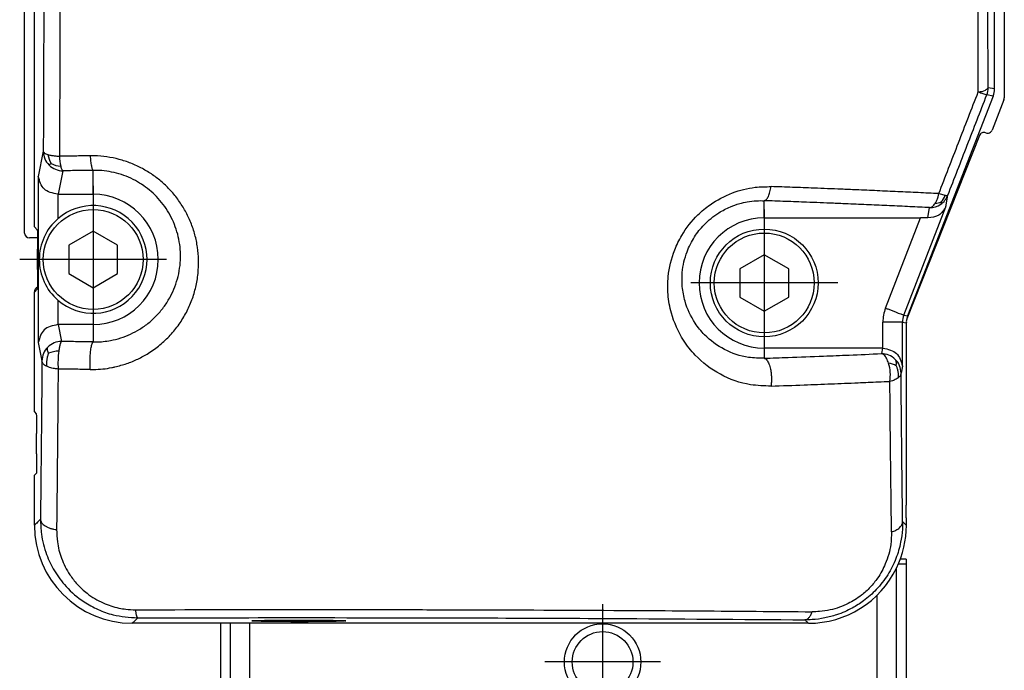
# Model space of a CAD drawing. Header units: millimetres. Extents: x -235 to 9216, y -109 to 485.
# Tile 42 of 44: x 9165 to 9216, y 189 to 222. Entities that reach past the tile are written whole.
import ezdxf

# ---------------------------------------------------------------- set-up
doc = ezdxf.new("R2010")
doc.units = ezdxf.units.MM
doc.linetypes.add('DOT_CENTER', pattern=[14, 12, -1, 0, -1])
doc.layers.add('1', color=7, linetype='Continuous')

# ---------------------------------------------------------------- blocks, each defined once
blk = doc.blocks.new('Li-80_PERFIL__31', base_point=(9165.627, 197.1))
at = {"color": 7, "linetype": 'Continuous'}
for p, q in [((9165.63, 210.996), (9165.63, 225.35)), ((9215.63, 222.85), (9215.63, 217.897)), ((9215.613, 217.806), (9215.009, 216.257)), ((9214.359, 215.975), (9210.652, 206.615)), ((9166.291, 210.746), (9165.88, 210.746)), ((9166.13, 207.986), (9166.13, 207.996)), ((9166.13, 204.6), (9166.13, 207.986)), ((9210.63, 206.407), (9210.63, 203.302)), ((9210.63, 203.302), (9210.63, 199.302)), ((9210.63, 199.302), (9210.63, 197.1))]:
    blk.add_line(p, q, dxfattribs=at)
for centre, start, end in [((9215.38, 217.897), 338.6933, 360), ((9214.592, 215.883), 68.2878, 158.3948), ((9214.776, 216.348), 248.3352, 338.6938), ((9165.88, 210.996), 180, 270), ((9166.38, 207.996), 112.5709, 180), ((9210.88, 206.512), 158.3952, 180)]:
    blk.add_arc(centre, 0.25, start, end, dxfattribs=at)
blk = doc.blocks.new('CABEZA_1__32', base_point=(9175.63, 169.15))
at = {"color": 7, "linetype": 'Continuous'}
for p, q in [((9210.63, 194.348), (9210.321, 194.348)), ((9210.63, 194.348), (9210.63, 194.1)), ((9210.63, 194.1), (9210.63, 187.35)), ((9210.13, 183.5), (9210.13, 193.899)), ((9209.13, 192.508), (9209.13, 183.5)), ((9175.63, 191.08), (9175.63, 187.35)), ((9176.13, 191.08), (9176.13, 183.5)), ((9177.13, 183.5), (9177.13, 191.08)), ((9175.63, 187.35), (9175.63, 187.102)), ((9175.63, 187.102), (9175.63, 178.7)), ((9210.63, 187.35), (9210.63, 187.102)), ((9210.63, 187.102), (9210.63, 178.7)), ((9176.13, 183.5), (9176.13, 183.252)), ((9210.13, 183.252), (9210.13, 183.5)), ((9175.88, 183), (9175.88, 183.252)), ((9175.88, 182.752), (9175.88, 183)), ((9176.88, 183.252), (9176.88, 169.4)), ((9209.38, 169.4), (9209.38, 183.252)), ((9210.38, 183.252), (9210.38, 183)), ((9210.38, 183), (9210.38, 182.752)), ((9175.88, 178.7), (9175.88, 182.752)), ((9210.38, 182.752), (9210.38, 178.7)), ((9175.88, 178.452), (9175.88, 178.7)), ((9175.88, 169.8), (9175.88, 178.452)), ((9210.38, 178.7), (9210.38, 178.452)), ((9210.38, 178.452), (9210.38, 169.8)), ((9175.88, 169.552), (9175.88, 169.8)), ((9175.88, 169.4), (9175.88, 169.552)), ((9210.38, 169.8), (9210.38, 169.552)), ((9210.38, 169.552), (9210.38, 169.4)), ((9182.28, 169.15), (9182.801, 169.152)), ((9182.801, 169.152), (9183.98, 169.15)), ((9183.98, 169.15), (9185.28, 169.15)), ((9185.28, 169.15), (9188.28, 169.15)), ((9188.28, 169.15), (9189.98, 169.15)), ((9196.28, 169.15), (9197.98, 169.15)), ((9197.98, 169.15), (9199.28, 169.15)), ((9199.28, 169.15), (9202.28, 169.15)), ((9202.28, 169.15), (9203.459, 169.152)), ((9203.459, 169.152), (9203.98, 169.15))]:
    blk.add_line(p, q, dxfattribs=at)
blk = doc.blocks.new('CABEZA__33', base_point=(9175.63, 168.652))
at = {"color": 7, "linetype": 'Continuous'}
for p, q in [((9210.63, 194.1), (9210.222, 194.1)), ((9210.63, 194.1), (9210.63, 187.35)), ((9210.13, 183.5), (9210.13, 193.899)), ((9209.13, 192.508), (9209.13, 183.5)), ((9175.63, 191.08), (9175.63, 187.35)), ((9176.13, 191.08), (9176.13, 183.5)), ((9177.13, 183.5), (9177.13, 191.08)), ((9175.63, 187.35), (9175.63, 187.102)), ((9175.63, 187.102), (9175.63, 178.7)), ((9210.63, 187.35), (9210.63, 187.102)), ((9210.63, 187.102), (9210.63, 178.7)), ((9176.13, 183.5), (9176.13, 183.252)), ((9177.13, 183.252), (9177.13, 183.5)), ((9209.13, 183.5), (9209.13, 183.252)), ((9210.13, 183.252), (9210.13, 183.5)), ((9175.88, 183), (9175.88, 183.252)), ((9175.88, 183.252), (9176.13, 183.252)), ((9175.88, 182.752), (9175.88, 183)), ((9176.13, 183.252), (9176.88, 183.252)), ((9176.88, 183.252), (9176.88, 169.4)), ((9176.88, 183.252), (9177.13, 183.252)), ((9177.13, 183.252), (9209.13, 183.252)), ((9209.13, 183.252), (9209.38, 183.252)), ((9209.38, 169.4), (9209.38, 183.252)), ((9209.38, 183.252), (9210.13, 183.252)), ((9210.13, 183.252), (9210.38, 183.252)), ((9210.38, 183.252), (9210.38, 183)), ((9210.38, 183), (9210.38, 182.752)), ((9175.88, 178.7), (9175.88, 182.752)), ((9210.38, 182.752), (9210.38, 178.7)), ((9175.63, 178.7), (9175.63, 178.452)), ((9175.88, 178.452), (9175.63, 178.452)), ((9175.88, 178.452), (9175.88, 178.7)), ((9175.88, 169.8), (9175.88, 178.452)), ((9210.38, 178.7), (9210.38, 178.452)), ((9210.38, 178.452), (9210.38, 169.8)), ((9210.63, 178.452), (9210.38, 178.452)), ((9210.63, 178.7), (9210.63, 178.452)), ((9175.88, 169.552), (9175.88, 169.8)), ((9175.88, 169.4), (9175.88, 169.552)), ((9175.88, 169.152), (9175.88, 169.4)), ((9176.88, 169.4), (9176.88, 169.152)), ((9209.38, 169.152), (9209.38, 169.4)), ((9210.38, 169.8), (9210.38, 169.552)), ((9210.38, 169.552), (9210.38, 169.4)), ((9210.38, 169.4), (9210.38, 169.152)), ((9176.38, 168.652), (9175.88, 169.152)), ((9176.38, 168.652), (9176.88, 169.152)), ((9176.88, 169.152), (9182.28, 169.15)), ((9182.28, 169.15), (9182.801, 169.152)), ((9182.801, 169.152), (9183.98, 169.15)), ((9183.98, 169.15), (9185.28, 169.15)), ((9185.28, 169.15), (9188.28, 169.15)), ((9188.28, 169.15), (9189.98, 169.15)), ((9189.98, 169.15), (9196.28, 169.15)), ((9196.28, 169.15), (9197.98, 169.15)), ((9197.98, 169.15), (9199.28, 169.15)), ((9199.28, 169.15), (9202.28, 169.15)), ((9202.28, 169.15), (9203.459, 169.152)), ((9203.459, 169.152), (9203.98, 169.15)), ((9203.98, 169.15), (9209.38, 169.152)), ((9209.38, 169.152), (9209.88, 168.652)), ((9209.88, 168.652), (9210.38, 169.152)), ((9209.88, 168.652), (9176.38, 168.652))]:
    blk.add_line(p, q, dxfattribs=at)
for radius in [1.95, 1.55]:
    blk.add_circle((9195.13, 189.102), radius, dxfattribs=at)
at = {"layer": '1', "color": 2, "linetype": 'DOT_CENTER'}
for p, q in [((9195.13, 192.052), (9195.13, 186.152)), ((9195.13, 190.807), (9195.13, 187.397)), ((9198.08, 189.102), (9192.18, 189.102)), ((9196.835, 189.102), (9193.425, 189.102))]:
    blk.add_line(p, q, dxfattribs=at)
blk = doc.blocks.new('TAPA_DERECHA__34', base_point=(9166.128, 191.08))
at = {"color": 7, "linetype": 'Continuous'}
for p, q in [((9166.13, 211.314), (9166.13, 225.85)), ((9215.13, 218.354), (9215.13, 222.97)), ((9215.062, 217.992), (9210.698, 206.77)), ((9166.13, 211.314), (9166.277, 211.168)), ((9166.294, 209.132), (9166.294, 210.168)), ((9166.277, 208.132), (9166.13, 207.986)), ((9166.13, 204.6), (9166.13, 207.986)), ((9210.63, 206.407), (9210.63, 203.302)), ((9166.13, 203.954), (9166.13, 204.6)), ((9166.13, 201.868), (9166.13, 203.954)), ((9210.63, 203.302), (9210.63, 199.302)), ((9166.13, 201.868), (9166.227, 201.771)), ((9166.244, 199.735), (9166.244, 200.772)), ((9210.63, 199.302), (9210.63, 197.1)), ((9166.236, 198.745), (9166.13, 198.639)), ((9166.13, 196.078), (9166.13, 198.639)), ((9210.63, 196.453), (9210.63, 197.1)), ((9210.63, 196.453), (9210.63, 196.078)), ((9175.63, 191.08), (9171.129, 191.08)), ((9176.13, 191.08), (9175.63, 191.08)), ((9205.631, 191.08), (9176.13, 191.08)), ((9179.63, 191.241), (9180.323, 191.242))]:
    blk.add_line(p, q, dxfattribs=at)
for centre, radius, start, end in [((9214.131, 218.354), 1, 338.7495, 0), ((9169.13, 209.65), 2.75, 130.9089, 180), ((9169.13, 209.65), 2.75, 180, 229.0911), ((9210.88, 206.512), 0.25, 158.3952, 180), ((9211.581, 206.241), 1.001, 158.0748, 158.7155), ((9211.63, 206.407), 1, 158.7495, 168.0451), ((9211.632, 206.46), 1.003, 177.0077, 182.9912), ((9171.129, 196.078), 4.998, 180, 270), ((9205.632, 196.078), 4.999, 334.1551, 359.9956), ((9205.632, 196.078), 4.999, 269.9956, 334.1551)]:
    blk.add_arc(centre, radius, start, end, dxfattribs=at)
for points, knots in [([(9166.277, 211.168), (9166.282, 211.008), (9166.293, 210.675), (9166.294, 210.342), (9166.294, 210.168)], [0, 0, 0, 0, 0.477493, 1.000039, 1.000039, 1.000039, 1.000039]), ([(9166.294, 209.132), (9166.294, 208.951), (9166.294, 208.65), (9166.287, 208.348), (9166.284, 208.227)], [0, 0, 0, 0, 0.542408, 0.905334, 0.905334, 0.905334, 0.905334]), ([(9166.284, 208.227), (9166.284, 208.209), (9166.282, 208.178), (9166.279, 208.146), (9166.277, 208.132)], [0, 0, 0, 0, 0.05291812, 0.09488684, 0.09488684, 0.09488684, 0.09488684]), ([(9170.232, 204.169), (9170.232, 204.169), (9170.236, 204.169), (9170.239, 204.17), (9170.243, 204.171)], [0, 0, 0, 0, 0.00137507, 0.01100052, 0.01100052, 0.01100052, 0.01100052]), ([(9166.227, 201.771), (9166.232, 201.612), (9166.242, 201.279), (9166.243, 200.946), (9166.244, 200.772)], [0, 0, 0, 0, 0.477493, 1.000039, 1.000039, 1.000039, 1.000039]), ([(9166.244, 199.735), (9166.244, 199.562), (9166.243, 199.232), (9166.238, 198.902), (9166.236, 198.745)], [0, 0, 0, 0, 0.5201531, 0.9903722, 0.9903722, 0.9903722, 0.9903722]), ([(9166.357, 196.305), (9166.345, 196.293), (9166.321, 196.27), (9166.272, 196.22), (9166.208, 196.156), (9166.156, 196.104), (9166.13, 196.078)], [0, 0, 0, 0, 0.0502738, 0.1009493, 0.2109298, 0.3209104, 0.3209104, 0.3209104, 0.3209104]), ([(9210.441, 196.268), (9210.457, 196.252), (9210.489, 196.22), (9210.536, 196.173), (9210.583, 196.126), (9210.615, 196.094), (9210.63, 196.078)], [0, 0, 0, 0, 0.0668099, 0.1336198, 0.2006994, 0.267779, 0.267779, 0.267779, 0.267779]), ([(9171.356, 191.306), (9171.341, 191.292), (9171.312, 191.262), (9171.259, 191.209), (9171.198, 191.148), (9171.152, 191.102), (9171.129, 191.08)], [0, 0, 0, 0, 0.0628034, 0.1260089, 0.2234595, 0.32091, 0.32091, 0.32091, 0.32091]), ([(9177.474, 191.22), (9177.503, 191.221), (9177.558, 191.223), (9177.72, 191.227), (9177.956, 191.232), (9178.244, 191.236), (9178.505, 191.239), (9178.792, 191.241), (9179.168, 191.243), (9179.463, 191.242), (9179.63, 191.241)], [0, 0, 0, 0, 0.085046, 0.164791, 0.485869, 0.793994, 1.027947, 1.271136, 1.653156, 2.156128, 2.156128, 2.156128, 2.156128]), ([(9180.323, 191.242), (9180.41, 191.241), (9180.555, 191.24), (9180.778, 191.239), (9181.017, 191.236), (9181.306, 191.232), (9181.58, 191.226), (9181.787, 191.221), (9181.886, 191.216), (9181.922, 191.214)], [0, 0, 0, 0, 0.260958, 0.434896, 0.668462, 0.978418, 1.301769, 1.49193, 1.599116, 1.599116, 1.599116, 1.599116]), ([(9205.457, 191.253), (9205.472, 191.239), (9205.501, 191.21), (9205.544, 191.166), (9205.588, 191.123), (9205.617, 191.094), (9205.631, 191.08)], [0, 0, 0, 0, 0.0614292, 0.1228584, 0.1842875, 0.2457166, 0.2457166, 0.2457166, 0.2457166])]:
    blk.add_open_spline(points, degree=3, knots=knots, dxfattribs=at)
blk = doc.blocks.new('TAPA_IZQUIERDA__35', base_point=(9166.128, 191.08))
at = {"color": 7, "linetype": 'Continuous'}
for p, q in [((9166.13, 211.314), (9166.13, 225.85)), ((9215.13, 218.354), (9215.13, 222.97)), ((9215.13, 218.354), (9214.805, 218.415)), ((9215.062, 217.992), (9210.698, 206.77)), ((9215.062, 217.992), (9214.738, 218.053)), ((9166.585, 215.171), (9166.33, 213.891)), ((9167.585, 214.175), (9167.345, 212.975)), ((9169.13, 212.975), (9169.13, 214.199)), ((9166.33, 213.891), (9166.33, 205.409)), ((9167.33, 212.975), (9167.33, 211.728)), ((9167.345, 212.975), (9169.13, 212.975)), ((9203.38, 211.775), (9203.38, 212.649)), ((9212.286, 213.008), (9212.613, 212.924)), ((9212.646, 212.329), (9212.751, 212.928)), ((9210.499, 206.807), (9212.646, 212.329)), ((9211.728, 211.77), (9211.819, 212.294)), ((9203.38, 211.775), (9211.358, 211.775)), ((9209.567, 207.17), (9211.358, 211.775)), ((9166.13, 211.314), (9166.277, 211.168)), ((9169.13, 211.093), (9167.88, 210.372)), ((9170.38, 210.372), (9169.13, 211.093)), ((9166.294, 209.132), (9166.294, 210.168)), ((9167.88, 210.372), (9167.88, 208.928)), ((9170.38, 208.928), (9170.38, 210.372)), ((9203.38, 209.893), (9202.13, 209.172)), ((9204.63, 209.172), (9203.38, 209.893)), ((9202.13, 209.172), (9202.13, 207.728)), ((9204.63, 207.728), (9204.63, 209.172)), ((9167.88, 208.928), (9169.13, 208.207)), ((9169.13, 208.207), (9170.38, 208.928)), ((9166.277, 208.132), (9166.13, 207.986)), ((9166.13, 204.6), (9166.13, 207.986)), ((9167.33, 207.572), (9167.33, 206.325)), ((9202.13, 207.728), (9203.38, 207.007)), ((9203.38, 207.007), (9204.63, 207.728)), ((9210.499, 206.807), (9210.698, 206.77)), ((9169.13, 206.325), (9167.345, 206.325)), ((9167.345, 206.325), (9167.517, 205.463)), ((9169.13, 206.325), (9169.13, 205.439)), ((9209.431, 205.125), (9209.431, 206.445)), ((9210.431, 206.445), (9210.63, 206.407)), ((9210.431, 204.209), (9210.431, 206.445)), ((9210.63, 206.407), (9210.63, 203.302)), ((9166.33, 205.409), (9166.518, 204.467)), ((9203.38, 205.125), (9203.38, 204.605)), ((9209.415, 205.125), (9203.38, 205.125)), ((9209.415, 205.125), (9209.359, 204.842)), ((9166.13, 203.954), (9166.13, 204.6)), ((9210.431, 204.209), (9210.359, 203.846)), ((9166.13, 201.868), (9166.13, 203.954)), ((9210.63, 203.302), (9210.63, 199.302)), ((9166.13, 201.868), (9166.227, 201.771)), ((9166.244, 199.735), (9166.244, 200.772)), ((9210.63, 199.302), (9210.63, 197.1)), ((9166.236, 198.745), (9166.13, 198.639)), ((9166.13, 196.078), (9166.13, 198.639)), ((9210.63, 196.453), (9210.63, 197.1)), ((9210.63, 196.453), (9210.63, 196.078)), ((9175.63, 191.08), (9171.129, 191.08)), ((9176.13, 191.08), (9175.63, 191.08)), ((9205.631, 191.08), (9176.13, 191.08)), ((9179.63, 191.241), (9180.323, 191.242))]:
    blk.add_line(p, q, dxfattribs=at)
for centre, radius in [((9169.13, 209.65), 2.55), ((9203.38, 208.45), 2.75), ((9203.38, 208.45), 2.55)]:
    blk.add_circle(centre, radius, dxfattribs=at)
for centre, radius, start, end in [((9213.806, 218.415), 1, 338.7728, 0.0233), ((9214.131, 218.354), 1, 338.7495, 0), ((9167.587, 215.176), 1.002, 180.2624, 224.9915), ((9167.936, 215.146), 1.121, 187.1558, 211.9386), ((9170.296, 215.021), 2.888, 182.0702, 192.3025), ((9167.586, 215.178), 1.003, 225.1175, 269.9258), ((9167.551, 215.545), 1.143, 240.3153, 266.1852), ((9169.13, 209.65), 3.325, 270, 90), ((9212.046, 213.402), 0.892, 273.9111, 293.9654), ((9211.82, 213.294), 1.001, 304.3062, 338.5445), ((9211.606, 213.305), 1.076, 318.1831, 339.2846), ((9169.13, 209.65), 2.75, 229.0911, 130.9089), ((9211.821, 213.295), 1.001, 269.908, 304.2056), ((9169.13, 209.65), 2.75, 130.9089, 180), ((9203.38, 208.45), 3.325, 90, 270), ((9169.13, 209.65), 2.75, 180, 229.0911), ((9211.431, 206.445), 1.999, 158.7479, 180.0016), ((9211.431, 206.445), 1, 158.7462, 180.0033), ((9210.88, 206.512), 0.25, 158.3952, 180), ((9211.581, 206.241), 1.001, 158.0748, 158.7155), ((9211.63, 206.407), 1, 158.7495, 168.0451), ((9211.632, 206.46), 1.003, 177.0077, 182.9912), ((9167.513, 204.465), 0.996, 134.8644, 179.8818), ((9167.516, 204.466), 0.997, 89.9354, 135.0214), ((9167.414, 203.529), 1.446, 91.5936, 112.8952), ((9172.565, 204.332), 5.231, 172.9504, 183.0084), ((9209.36, 203.845), 0.997, 44.9786, 90.0646), ((9209.363, 203.844), 0.996, 0.1182, 45.1356), ((9207.723, 203.748), 2.092, 351.1616, 16.743), ((9209.607, 203.328), 1.03, 60.5586, 83.3612), ((9171.129, 196.078), 4.998, 180, 270), ((9205.632, 196.078), 4.999, 334.1551, 359.9956), ((9205.632, 196.078), 4.999, 269.9956, 334.1551)]:
    blk.add_arc(centre, radius, start, end, dxfattribs=at)
for points, knots in [([(9214.301, 218.207), (9214.286, 222.929), (9214.255, 232.38), (9214.284, 241.831), (9214.298, 246.561)], [0, 0, 0, 0, 14.166027, 28.353381, 28.353381, 28.353381, 28.353381]), ([(9214.805, 218.415), (9214.79, 223.07), (9214.76, 232.386), (9214.788, 241.702), (9214.802, 246.363)], [0, 0, 0, 0, 13.963695, 27.94841, 27.94841, 27.94841, 27.94841]), ([(9167.436, 243.76), (9167.445, 238.926), (9167.463, 229.312), (9167.428, 219.697), (9167.41, 214.916)], [0, 0, 0, 0, 14.499701, 28.84344, 28.84344, 28.84344, 28.84344]), ([(9166.61, 243.602), (9166.619, 238.838), (9166.637, 229.361), (9166.602, 219.884), (9166.585, 215.171)], [0, 0, 0, 0, 14.292562, 28.431391, 28.431391, 28.431391, 28.431391]), ([(9212.286, 213.008), (9212.621, 213.873), (9213.291, 215.607), (9213.964, 217.34), (9214.301, 218.207)], [0, 0, 0, 0, 2.783708, 5.576076, 5.576076, 5.576076, 5.576076]), ([(9214.301, 218.207), (9214.432, 218.219), (9214.626, 218.237), (9214.761, 218.371), (9214.805, 218.415)], [0, 0, 0, 0, 0.3755367, 0.5592449, 0.5592449, 0.5592449, 0.5592449]), ([(9214.301, 218.207), (9214.381, 218.177), (9214.526, 218.123), (9214.672, 218.074), (9214.738, 218.053)], [0, 0, 0, 0, 0.2573723, 0.4632662, 0.4632662, 0.4632662, 0.4632662]), ([(9212.751, 212.928), (9213.081, 213.781), (9213.742, 215.489), (9214.405, 217.197), (9214.738, 218.053)], [0, 0, 0, 0, 2.743941, 5.496419, 5.496419, 5.496419, 5.496419]), ([(9166.585, 215.171), (9166.59, 215.155), (9166.601, 215.119), (9166.651, 215.08), (9166.725, 215.039), (9166.785, 215.019), (9166.824, 215.006)], [0, 0, 0, 0, 0.0479246, 0.111575, 0.1814466, 0.3029624, 0.3029624, 0.3029624, 0.3029624]), ([(9166.824, 215.006), (9166.858, 214.996), (9166.945, 214.972), (9167.094, 214.946), (9167.255, 214.926), (9167.363, 214.919), (9167.41, 214.916)], [0, 0, 0, 0, 0.1054737, 0.2704306, 0.4528648, 0.5944885, 0.5944885, 0.5944885, 0.5944885]), ([(9168.978, 214.94), (9168.847, 214.938), (9168.586, 214.935), (9168.194, 214.929), (9167.802, 214.923), (9167.541, 214.918), (9167.41, 214.916)], [0, 0, 0, 0, 0.392548, 0.784697, 1.176628, 1.568131, 1.568131, 1.568131, 1.568131]), ([(9170.243, 204.171), (9170.445, 204.221), (9170.846, 204.32), (9171.417, 204.557), (9171.99, 204.871), (9172.548, 205.275), (9173.073, 205.772), (9173.525, 206.331), (9173.895, 206.936), (9174.181, 207.576), (9174.382, 208.24), (9174.497, 208.927), (9174.523, 209.609), (9174.466, 210.274), (9174.334, 210.915), (9174.126, 211.534), (9173.847, 212.121), (9173.502, 212.669), (9173.101, 213.164), (9172.653, 213.602), (9172.169, 213.979), (9171.638, 214.305), (9171.064, 214.571), (9170.456, 214.77), (9169.832, 214.898), (9169.393, 214.935), (9169.151, 214.94), (9169.099, 214.941), (9169.041, 214.941), (9168.999, 214.941), (9168.978, 214.94)], [0, 0, 0, 0, 0.623001, 1.238959, 1.850371, 2.578607, 3.297677, 4.012736, 4.728493, 5.420804, 6.111226, 6.804132, 7.504153, 8.151791, 8.803821, 9.463263, 10.104023, 10.749584, 11.401724, 12.011336, 12.623257, 13.237991, 13.878456, 14.516176, 15.151958, 15.78644, 15.833129, 15.879767, 15.942636, 16.005498, 16.005498, 16.005498, 16.005498]), ([(9168.978, 214.94), (9168.981, 214.894), (9168.987, 214.803), (9169, 214.669), (9169.016, 214.545), (9169.035, 214.436), (9169.056, 214.344), (9169.079, 214.275), (9169.1, 214.225), (9169.122, 214.206), (9169.13, 214.199)], [0, 0, 0, 0, 0.1392855, 0.2748999, 0.4015642, 0.5142071, 0.60862, 0.6822043, 0.7344028, 0.7677741, 0.7677741, 0.7677741, 0.7677741]), ([(9166.985, 214.553), (9166.97, 214.54), (9166.946, 214.519), (9166.915, 214.492), (9166.894, 214.476), (9166.882, 214.469), (9166.878, 214.467)], [0, 0, 0, 0, 0.0601227, 0.0943298, 0.1246515, 0.136816, 0.136816, 0.136816, 0.136816]), ([(9167.475, 214.405), (9167.482, 214.375), (9167.496, 214.32), (9167.524, 214.251), (9167.55, 214.2), (9167.574, 214.182), (9167.585, 214.175)], [0, 0, 0, 0, 0.094672, 0.169877, 0.2227139, 0.2608491, 0.2608491, 0.2608491, 0.2608491]), ([(9169.13, 214.199), (9169.001, 214.197), (9168.744, 214.193), (9168.357, 214.187), (9167.971, 214.181), (9167.713, 214.177), (9167.585, 214.175)], [0, 0, 0, 0, 0.38694, 0.773487, 1.159819, 1.545729, 1.545729, 1.545729, 1.545729]), ([(9169.13, 205.439), (9169.154, 205.438), (9169.202, 205.438), (9169.373, 205.439), (9169.645, 205.455), (9170.07, 205.516), (9170.54, 205.634), (9171.041, 205.828), (9171.527, 206.089), (9171.988, 206.416), (9172.411, 206.812), (9172.777, 207.257), (9173.077, 207.74), (9173.311, 208.252), (9173.477, 208.785), (9173.574, 209.338), (9173.599, 209.887), (9173.557, 210.424), (9173.453, 210.941), (9173.287, 211.442), (9173.064, 211.917), (9172.787, 212.361), (9172.464, 212.763), (9172.103, 213.118), (9171.712, 213.423), (9171.282, 213.688), (9170.818, 213.903), (9170.326, 214.064), (9169.821, 214.166), (9169.466, 214.195), (9169.27, 214.199), (9169.228, 214.199), (9169.181, 214.199), (9169.147, 214.199), (9169.13, 214.199)], [0, 0, 0, 0, 0.071163, 0.142191, 0.515557, 0.887199, 1.42941, 1.964839, 2.495938, 3.078905, 3.655364, 4.228816, 4.80243, 5.357917, 5.913425, 6.471676, 7.035675, 7.557729, 8.083965, 8.61649, 9.134036, 9.655726, 10.183267, 10.676359, 11.17111, 11.668798, 12.187426, 12.703138, 13.217174, 13.730628, 13.768439, 13.806205, 13.857028, 13.90778, 13.90778, 13.90778, 13.90778]), ([(9167.33, 212.975), (9167.063, 213.031), (9166.546, 213.141), (9166.4, 213.646), (9166.33, 213.891)], [0, 0, 0, 0, 0.75246, 1.460842, 1.460842, 1.460842, 1.460842]), ([(9203.725, 203.186), (9203.375, 203.196), (9202.48, 203.22), (9201.104, 203.714), (9199.969, 204.573), (9199.123, 205.654), (9198.642, 206.723), (9198.445, 207.844), (9198.454, 208.941), (9198.7, 209.969), (9199.224, 211.04), (9199.843, 211.828), (9200.728, 212.563), (9201.708, 213.079), (9202.784, 213.356), (9203.453, 213.365), (9203.725, 213.368)], [0, 0, 0, 0, 1.046799, 2.67749, 4.284867, 5.251107, 6.776655, 7.740452, 8.646259, 10.053374, 10.86698, 12.210009, 13.018307, 14.309069, 15.498212, 16.311409, 16.311409, 16.311409, 16.311409]), ([(9203.38, 212.649), (9203.399, 212.655), (9203.439, 212.669), (9203.493, 212.718), (9203.545, 212.786), (9203.594, 212.875), (9203.637, 212.982), (9203.674, 213.103), (9203.704, 213.233), (9203.718, 213.323), (9203.725, 213.368)], [0, 0, 0, 0, 0.0576944, 0.1275685, 0.2129472, 0.3144905, 0.4306966, 0.5583556, 0.6932997, 0.8310399, 0.8310399, 0.8310399, 0.8310399]), ([(9212.286, 213.008), (9211.936, 213.025), (9211.241, 213.06), (9210.194, 213.109), (9209.141, 213.156), (9208.176, 213.198), (9207.1, 213.242), (9206.017, 213.285), (9204.823, 213.33), (9204.092, 213.355), (9203.725, 213.368)], [0, 0, 0, 0, 1.049804, 2.087303, 3.145296, 4.21356, 4.984874, 6.373927, 7.467239, 8.568791, 8.568791, 8.568791, 8.568791]), ([(9203.38, 204.605), (9203.112, 204.609), (9202.411, 204.621), (9201.327, 204.993), (9200.422, 205.658), (9199.735, 206.507), (9199.343, 207.355), (9199.177, 208.249), (9199.176, 209.109), (9199.375, 209.982), (9199.785, 210.798), (9200.326, 211.483), (9200.959, 211.999), (9201.594, 212.33), (9202.09, 212.503), (9202.539, 212.604), (9202.96, 212.655), (9203.25, 212.651), (9203.38, 212.649)], [0, 0, 0, 0, 0.804346, 2.096906, 3.358663, 4.124629, 5.352803, 6.11537, 6.835572, 7.919971, 8.767781, 9.554176, 10.522968, 11.192347, 11.694613, 12.092319, 12.571113, 12.962535, 12.962535, 12.962535, 12.962535]), ([(9211.819, 212.294), (9211.485, 212.31), (9210.8, 212.344), (9209.768, 212.393), (9208.719, 212.44), (9207.767, 212.481), (9206.707, 212.525), (9205.639, 212.567), (9204.463, 212.611), (9203.742, 212.636), (9203.38, 212.649)], [0, 0, 0, 0, 1.003677, 2.057486, 3.10036, 4.153367, 4.91493, 6.282872, 7.360564, 8.44638, 8.44638, 8.44638, 8.44638]), ([(9212.107, 212.513), (9212.128, 212.547), (9212.172, 212.62), (9212.218, 212.736), (9212.259, 212.866), (9212.276, 212.956), (9212.286, 213.008)], [0, 0, 0, 0, 0.122034, 0.2541748, 0.37279, 0.5301954, 0.5301954, 0.5301954, 0.5301954]), ([(9212.408, 212.587), (9212.409, 212.575), (9212.409, 212.55), (9212.407, 212.517), (9212.399, 212.487), (9212.389, 212.474), (9212.384, 212.467)], [0, 0, 0, 0, 0.0369715, 0.0737233, 0.1014059, 0.1256589, 0.1256589, 0.1256589, 0.1256589]), ([(9212.613, 212.924), (9212.633, 212.921), (9212.665, 212.916), (9212.707, 212.913), (9212.734, 212.918), (9212.747, 212.925), (9212.751, 212.928)], [0, 0, 0, 0, 0.0602516, 0.0965201, 0.1270449, 0.1408961, 0.1408961, 0.1408961, 0.1408961]), ([(9212.646, 212.329), (9212.541, 212.168), (9212.324, 211.837), (9211.93, 211.793), (9211.728, 211.77)], [0, 0, 0, 0, 0.549418, 1.126972, 1.126972, 1.126972, 1.126972]), ([(9211.819, 212.294), (9211.848, 212.301), (9211.901, 212.314), (9211.975, 212.362), (9212.045, 212.426), (9212.086, 212.482), (9212.107, 212.513)], [0, 0, 0, 0, 0.0880981, 0.162402, 0.2610982, 0.3714433, 0.3714433, 0.3714433, 0.3714433]), ([(9211.728, 211.77), (9211.667, 211.771), (9211.544, 211.774), (9211.421, 211.775), (9211.358, 211.775)], [0, 0, 0, 0, 0.1812667, 0.3694171, 0.3694171, 0.3694171, 0.3694171]), ([(9166.277, 211.168), (9166.282, 211.008), (9166.293, 210.675), (9166.294, 210.342), (9166.294, 210.168)], [0, 0, 0, 0, 0.477493, 1.000039, 1.000039, 1.000039, 1.000039]), ([(9166.294, 209.132), (9166.294, 208.951), (9166.294, 208.65), (9166.287, 208.348), (9166.284, 208.227)], [0, 0, 0, 0, 0.542408, 0.905334, 0.905334, 0.905334, 0.905334]), ([(9166.284, 208.227), (9166.284, 208.209), (9166.282, 208.178), (9166.279, 208.146), (9166.277, 208.132)], [0, 0, 0, 0, 0.05291812, 0.09488684, 0.09488684, 0.09488684, 0.09488684]), ([(9209.567, 207.17), (9209.623, 207.148), (9209.736, 207.104), (9209.905, 207.038), (9210.067, 206.975), (9210.211, 206.919), (9210.33, 206.873), (9210.417, 206.839), (9210.47, 206.819), (9210.493, 206.81), (9210.499, 206.807)], [0, 0, 0, 0, 0.180268, 0.3645297, 0.5420008, 0.7009093, 0.8307591, 0.924688, 0.9810188, 0.9998477, 0.9998477, 0.9998477, 0.9998477]), ([(9167.33, 206.325), (9167.063, 206.269), (9166.546, 206.159), (9166.4, 205.654), (9166.33, 205.409)], [0, 0, 0, 0, 0.75246, 1.460842, 1.460842, 1.460842, 1.460842]), ([(9210.431, 206.445), (9210.425, 206.445), (9210.4, 206.445), (9210.343, 206.445), (9210.25, 206.445), (9210.122, 206.445), (9209.967, 206.445), (9209.794, 206.445), (9209.613, 206.445), (9209.491, 206.445), (9209.431, 206.445)], [0, 0, 0, 0, 0.0188289, 0.0751597, 0.1690886, 0.2989384, 0.4578469, 0.635318, 0.8195797, 0.9998477, 0.9998477, 0.9998477, 0.9998477]), ([(9166.852, 204.86), (9166.84, 204.894), (9166.817, 204.958), (9166.795, 205.046), (9166.787, 205.12), (9166.804, 205.156), (9166.811, 205.171)], [0, 0, 0, 0, 0.1056958, 0.2056714, 0.2729572, 0.3221934, 0.3221934, 0.3221934, 0.3221934]), ([(9167.517, 205.463), (9167.504, 205.45), (9167.467, 205.413), (9167.437, 205.31), (9167.4, 205.161), (9167.383, 205.042), (9167.374, 204.974)], [0, 0, 0, 0, 0.0544729, 0.1566922, 0.3132429, 0.5177123, 0.5177123, 0.5177123, 0.5177123]), ([(9169.13, 205.439), (9169.082, 205.439), (9168.94, 205.441), (9168.671, 205.445), (9168.316, 205.451), (9167.92, 205.457), (9167.652, 205.461), (9167.517, 205.463)], [0, 0, 0, 0, 0.145796, 0.424404, 0.80723, 1.210462, 1.613232, 1.613232, 1.613232, 1.613232]), ([(9168.978, 204.032), (9168.975, 204.1), (9168.969, 204.245), (9168.969, 204.472), (9168.978, 204.71), (9168.995, 204.917), (9169.015, 205.082), (9169.036, 205.2), (9169.058, 205.301), (9169.084, 205.375), (9169.108, 205.423), (9169.126, 205.435), (9169.13, 205.438), (9169.13, 205.439)], [0, 0, 0, 0, 0.203602, 0.435766, 0.681204, 0.917693, 1.058812, 1.179842, 1.277601, 1.365175, 1.418347, 1.430668, 1.432428, 1.432428, 1.432428, 1.432428]), ([(9209.431, 205.125), (9209.698, 205.069), (9210.215, 204.959), (9210.361, 204.454), (9210.431, 204.209)], [0, 0, 0, 0, 0.75246, 1.460842, 1.460842, 1.460842, 1.460842]), ([(9166.852, 204.86), (9166.833, 204.809), (9166.794, 204.7), (9166.755, 204.532), (9166.739, 204.361), (9166.75, 204.252), (9166.756, 204.199)], [0, 0, 0, 0, 0.1645949, 0.3482043, 0.5150696, 0.6759814, 0.6759814, 0.6759814, 0.6759814]), ([(9203.38, 204.605), (9203.786, 204.619), (9204.794, 204.654), (9206.236, 204.71), (9207.822, 204.774), (9208.808, 204.818), (9209.359, 204.842)], [0, 0, 0, 0, 1.218532, 3.023906, 4.328647, 5.983164, 5.983164, 5.983164, 5.983164]), ([(9203.38, 204.605), (9203.383, 204.604), (9203.388, 204.603), (9203.421, 204.595), (9203.479, 204.552), (9203.543, 204.472), (9203.598, 204.368), (9203.645, 204.248), (9203.692, 204.081), (9203.729, 203.871), (9203.749, 203.629), (9203.748, 203.4), (9203.732, 203.254), (9203.725, 203.186)], [0, 0, 0, 0, 0.007511, 0.015023, 0.103088, 0.213743, 0.32319, 0.452725, 0.600405, 0.843168, 1.092012, 1.325946, 1.530866, 1.530866, 1.530866, 1.530866]), ([(9209.726, 204.351), (9209.694, 204.439), (9209.638, 204.593), (9209.515, 204.778), (9209.404, 204.824), (9209.359, 204.842)], [0, 0, 0, 0, 0.2831882, 0.4935999, 0.6367206, 0.6367206, 0.6367206, 0.6367206]), ([(9210.113, 204.225), (9210.116, 204.257), (9210.122, 204.322), (9210.12, 204.412), (9210.104, 204.492), (9210.078, 204.531), (9210.065, 204.55)], [0, 0, 0, 0, 0.0973215, 0.1950517, 0.2703107, 0.3362285, 0.3362285, 0.3362285, 0.3362285]), ([(9166.518, 204.467), (9166.512, 203.8), (9166.501, 202.427), (9166.481, 200.319), (9166.461, 198.294), (9166.447, 196.974), (9166.441, 196.389)], [0, 0, 0, 0, 2.003318, 4.116785, 6.324161, 8.078553, 8.078553, 8.078553, 8.078553]), ([(9166.756, 204.199), (9166.72, 204.218), (9166.656, 204.253), (9166.582, 204.318), (9166.531, 204.389), (9166.522, 204.44), (9166.518, 204.467)], [0, 0, 0, 0, 0.1194923, 0.2206831, 0.2932621, 0.3749137, 0.3749137, 0.3749137, 0.3749137]), ([(9167.342, 204.057), (9167.281, 204.063), (9167.176, 204.074), (9167.03, 204.103), (9166.893, 204.139), (9166.804, 204.178), (9166.756, 204.199)], [0, 0, 0, 0, 0.1821877, 0.3170088, 0.4475042, 0.6062168, 0.6062168, 0.6062168, 0.6062168]), ([(9167.342, 204.057), (9167.336, 203.343), (9167.325, 201.95), (9167.306, 199.882), (9167.286, 197.865), (9167.271, 196.525), (9167.264, 195.862)], [0, 0, 0, 0, 2.144492, 4.176451, 6.206322, 8.195955, 8.195955, 8.195955, 8.195955]), ([(9168.978, 204.032), (9168.929, 204.033), (9168.785, 204.035), (9168.513, 204.039), (9168.153, 204.044), (9167.751, 204.051), (9167.478, 204.055), (9167.342, 204.057)], [0, 0, 0, 0, 0.147909, 0.430554, 0.818928, 1.228004, 1.636611, 1.636611, 1.636611, 1.636611]), ([(9168.978, 204.032), (9169.008, 204.032), (9169.067, 204.031), (9169.283, 204.034), (9169.624, 204.054), (9169.957, 204.105), (9170.16, 204.144), (9170.208, 204.16), (9170.232, 204.169)], [0, 0, 0, 0, 0.089051, 0.178053, 0.646533, 1.112409, 1.188492, 1.264756, 1.264756, 1.264756, 1.264756]), ([(9170.232, 204.169), (9170.232, 204.169), (9170.236, 204.169), (9170.239, 204.17), (9170.243, 204.171)], [0, 0, 0, 0, 0.00137507, 0.01100052, 0.01100052, 0.01100052, 0.01100052]), ([(9210.113, 204.225), (9210.131, 204.175), (9210.169, 204.072), (9210.206, 203.913), (9210.22, 203.751), (9210.207, 203.647), (9210.201, 203.595)], [0, 0, 0, 0, 0.1577146, 0.3302137, 0.4880934, 0.643325, 0.643325, 0.643325, 0.643325]), ([(9210.201, 203.595), (9210.173, 203.577), (9210.115, 203.538), (9210.02, 203.496), (9209.911, 203.456), (9209.834, 203.438), (9209.79, 203.427)], [0, 0, 0, 0, 0.0995502, 0.2096466, 0.3120454, 0.4472583, 0.4472583, 0.4472583, 0.4472583]), ([(9210.359, 203.846), (9210.357, 203.826), (9210.352, 203.78), (9210.32, 203.714), (9210.269, 203.649), (9210.224, 203.614), (9210.201, 203.595)], [0, 0, 0, 0, 0.0595748, 0.1368394, 0.2165824, 0.3058784, 0.3058784, 0.3058784, 0.3058784]), ([(9210.441, 196.268), (9210.434, 196.846), (9210.422, 197.86), (9210.407, 199.094), (9210.393, 200.377), (9210.377, 201.889), (9210.365, 203.181), (9210.359, 203.846)], [0, 0, 0, 0, 1.73354, 3.042752, 3.7024, 5.584152, 7.578411, 7.578411, 7.578411, 7.578411]), ([(9203.725, 203.186), (9204.288, 203.206), (9205.31, 203.242), (9206.79, 203.299), (9208.054, 203.351), (9209.054, 203.394), (9209.595, 203.418), (9209.79, 203.427)], [0, 0, 0, 0, 1.690946, 3.067729, 4.444739, 5.485723, 6.069877, 6.069877, 6.069877, 6.069877]), ([(9209.874, 195.745), (9209.866, 196.362), (9209.851, 197.612), (9209.829, 199.535), (9209.808, 201.478), (9209.796, 202.789), (9209.79, 203.427)], [0, 0, 0, 0, 1.852313, 3.750515, 5.768445, 7.6827, 7.6827, 7.6827, 7.6827]), ([(9166.227, 201.771), (9166.232, 201.612), (9166.242, 201.279), (9166.243, 200.946), (9166.244, 200.772)], [0, 0, 0, 0, 0.477493, 1.000039, 1.000039, 1.000039, 1.000039]), ([(9166.244, 199.735), (9166.244, 199.562), (9166.243, 199.232), (9166.238, 198.902), (9166.236, 198.745)], [0, 0, 0, 0, 0.5201531, 0.9903722, 0.9903722, 0.9903722, 0.9903722]), ([(9166.357, 196.305), (9166.345, 196.293), (9166.321, 196.27), (9166.272, 196.22), (9166.208, 196.156), (9166.156, 196.104), (9166.13, 196.078)], [0, 0, 0, 0, 0.0502738, 0.1009493, 0.2109298, 0.3209104, 0.3209104, 0.3209104, 0.3209104]), ([(9166.441, 196.389), (9166.427, 196.375), (9166.399, 196.347), (9166.371, 196.319), (9166.357, 196.305)], [0, 0, 0, 0, 0.0590358, 0.1184773, 0.1184773, 0.1184773, 0.1184773]), ([(9166.441, 196.389), (9166.444, 196.36), (9166.452, 196.297), (9166.5, 196.207), (9166.576, 196.12), (9166.68, 196.042), (9166.808, 195.974), (9166.952, 195.921), (9167.105, 195.882), (9167.211, 195.868), (9167.264, 195.862)], [0, 0, 0, 0, 0.088345, 0.187567, 0.301608, 0.431774, 0.576483, 0.73163, 0.89174, 1.051105, 1.051105, 1.051105, 1.051105]), ([(9166.441, 196.389), (9166.45, 196.135), (9166.472, 195.523), (9166.708, 194.624), (9167.139, 193.722), (9167.767, 192.878), (9168.54, 192.216), (9169.372, 191.764), (9170.281, 191.433), (9170.974, 191.386), (9171.396, 191.357)], [0, 0, 0, 0, 0.761764, 1.833169, 2.757996, 3.749836, 4.966413, 5.776181, 6.58376, 7.845682, 7.845682, 7.845682, 7.845682]), ([(9210.441, 196.268), (9210.44, 196.137), (9210.435, 195.784), (9210.345, 195.147), (9210.116, 194.356), (9209.699, 193.533), (9209.134, 192.8), (9208.506, 192.244), (9207.95, 191.888), (9207.484, 191.661), (9207.017, 191.481), (9206.459, 191.334), (9205.916, 191.26), (9205.578, 191.255), (9205.457, 191.253)], [0, 0, 0, 0, 0.393386, 1.058375, 1.92249, 2.852806, 3.809035, 4.680006, 5.355016, 5.783227, 6.233792, 6.855616, 7.510215, 7.870871, 7.870871, 7.870871, 7.870871]), ([(9209.874, 195.745), (9209.913, 195.756), (9209.991, 195.78), (9210.1, 195.829), (9210.199, 195.887), (9210.284, 195.954), (9210.353, 196.028), (9210.402, 196.106), (9210.434, 196.187), (9210.439, 196.241), (9210.441, 196.268)], [0, 0, 0, 0, 0.1225287, 0.2425472, 0.3576822, 0.4659994, 0.5663152, 0.6584761, 0.7433402, 0.8225994, 0.8225994, 0.8225994, 0.8225994]), ([(9210.441, 196.268), (9210.457, 196.252), (9210.489, 196.22), (9210.536, 196.173), (9210.583, 196.126), (9210.615, 196.094), (9210.63, 196.078)], [0, 0, 0, 0, 0.0668099, 0.1336198, 0.2006994, 0.267779, 0.267779, 0.267779, 0.267779]), ([(9167.264, 195.862), (9167.271, 195.654), (9167.288, 195.157), (9167.494, 194.363), (9167.86, 193.636), (9168.321, 193.045), (9168.875, 192.532), (9169.473, 192.173), (9170.037, 191.956), (9170.425, 191.853), (9170.842, 191.783), (9171.124, 191.774), (9171.286, 191.769)], [0, 0, 0, 0, 0.623777, 1.48879, 2.43462, 3.045708, 3.728306, 4.690685, 5.11521, 5.536831, 5.895024, 6.380821, 6.380821, 6.380821, 6.380821]), ([(9209.874, 195.745), (9209.868, 195.531), (9209.85, 194.972), (9209.616, 194.16), (9209.222, 193.436), (9208.794, 192.906), (9208.299, 192.455), (9207.761, 192.116), (9207.218, 191.886), (9206.729, 191.747), (9206.26, 191.673), (9205.947, 191.668), (9205.817, 191.665)], [0, 0, 0, 0, 0.640953, 1.673205, 2.498029, 3.099415, 3.709145, 4.500884, 4.991836, 5.474118, 6.021616, 6.411859, 6.411859, 6.411859, 6.411859]), ([(9171.286, 191.769), (9173.968, 191.774), (9178.704, 191.783), (9184.634, 191.777), (9190.603, 191.763), (9196.426, 191.737), (9202.007, 191.7), (9204.865, 191.674), (9205.817, 191.665)], [0, 0, 0, 0, 8.047294, 14.208223, 17.788399, 25.956756, 31.675119, 34.531471, 34.531471, 34.531471, 34.531471]), ([(9171.286, 191.769), (9171.288, 191.74), (9171.294, 191.683), (9171.305, 191.603), (9171.319, 191.532), (9171.334, 191.471), (9171.35, 191.423), (9171.366, 191.391), (9171.38, 191.369), (9171.39, 191.361), (9171.396, 191.357)], [0, 0, 0, 0, 0.0883247, 0.1699303, 0.2428821, 0.3055522, 0.3567641, 0.3960314, 0.4130107, 0.4338124, 0.4338124, 0.4338124, 0.4338124]), ([(9205.457, 191.253), (9205.475, 191.255), (9205.511, 191.259), (9205.564, 191.282), (9205.616, 191.318), (9205.665, 191.367), (9205.71, 191.427), (9205.752, 191.499), (9205.788, 191.579), (9205.807, 191.636), (9205.817, 191.665)], [0, 0, 0, 0, 0.0523681, 0.1087081, 0.1707596, 0.2395841, 0.315492, 0.3980756, 0.4863837, 0.5790784, 0.5790784, 0.5790784, 0.5790784]), ([(9171.356, 191.306), (9171.341, 191.292), (9171.312, 191.262), (9171.259, 191.209), (9171.198, 191.148), (9171.152, 191.102), (9171.129, 191.08)], [0, 0, 0, 0, 0.0628034, 0.1260089, 0.2234595, 0.32091, 0.32091, 0.32091, 0.32091]), ([(9171.396, 191.357), (9171.391, 191.348), (9171.38, 191.329), (9171.364, 191.314), (9171.356, 191.306)], [0, 0, 0, 0, 0.03108981, 0.06494722, 0.06494722, 0.06494722, 0.06494722]), ([(9171.396, 191.357), (9173.918, 191.361), (9179.766, 191.37), (9187.851, 191.358), (9196.683, 191.323), (9202.189, 191.279), (9205.457, 191.253)], [0, 0, 0, 0, 7.566221, 17.543293, 24.255624, 34.06192, 34.06192, 34.06192, 34.06192]), ([(9177.229, 191.202), (9177.249, 191.205), (9177.286, 191.21), (9177.345, 191.215), (9177.406, 191.218), (9177.451, 191.219), (9177.474, 191.22)], [0, 0, 0, 0, 0.062553, 0.1118952, 0.176252, 0.2465699, 0.2465699, 0.2465699, 0.2465699]), ([(9179.63, 191.16), (9179.444, 191.16), (9179.135, 191.16), (9178.662, 191.163), (9178.277, 191.167), (9177.923, 191.172), (9177.652, 191.178), (9177.451, 191.183), (9177.314, 191.191), (9177.257, 191.199), (9177.229, 191.202)], [0, 0, 0, 0, 0.557842, 0.929558, 1.417829, 1.71402, 1.991791, 2.230997, 2.3169, 2.402802, 2.402802, 2.402802, 2.402802]), ([(9177.474, 191.22), (9177.503, 191.221), (9177.558, 191.223), (9177.72, 191.227), (9177.956, 191.232), (9178.244, 191.236), (9178.505, 191.239), (9178.792, 191.241), (9179.168, 191.243), (9179.463, 191.242), (9179.63, 191.241)], [0, 0, 0, 0, 0.085046, 0.164791, 0.485869, 0.793994, 1.027947, 1.271136, 1.653156, 2.156128, 2.156128, 2.156128, 2.156128]), ([(9182.032, 191.202), (9182.003, 191.199), (9181.947, 191.191), (9181.857, 191.186), (9181.741, 191.182), (9181.568, 191.177), (9181.33, 191.172), (9180.985, 191.167), (9180.649, 191.164), (9180.306, 191.161), (9179.996, 191.16), (9179.761, 191.16), (9179.63, 191.16)], [0, 0, 0, 0, 0.085652, 0.171304, 0.269111, 0.436143, 0.688936, 0.982322, 1.47283, 1.696453, 2.010226, 2.402471, 2.402471, 2.402471, 2.402471]), ([(9180.323, 191.242), (9180.41, 191.241), (9180.555, 191.24), (9180.778, 191.239), (9181.017, 191.236), (9181.306, 191.232), (9181.58, 191.226), (9181.787, 191.221), (9181.886, 191.216), (9181.922, 191.214)], [0, 0, 0, 0, 0.260958, 0.434896, 0.668462, 0.978418, 1.301769, 1.49193, 1.599116, 1.599116, 1.599116, 1.599116]), ([(9181.922, 191.214), (9181.942, 191.213), (9181.979, 191.211), (9182.015, 191.205), (9182.032, 191.202)], [0, 0, 0, 0, 0.0612689, 0.1109429, 0.1109429, 0.1109429, 0.1109429]), ([(9205.457, 191.253), (9205.472, 191.239), (9205.501, 191.21), (9205.544, 191.166), (9205.588, 191.123), (9205.617, 191.094), (9205.631, 191.08)], [0, 0, 0, 0, 0.0614292, 0.1228584, 0.1842875, 0.2457166, 0.2457166, 0.2457166, 0.2457166])]:
    blk.add_open_spline(points, degree=3, knots=knots, dxfattribs=at)
for points in [[(9167.33, 212.975), (9167.332, 212.975), (9167.338, 212.975), (9167.343, 212.975), (9167.345, 212.975)], [(9167.345, 206.325), (9167.343, 206.325), (9167.338, 206.325), (9167.332, 206.325), (9167.33, 206.325)], [(9209.431, 205.125), (9209.429, 205.125), (9209.423, 205.125), (9209.418, 205.125), (9209.415, 205.125)]]:
    blk.add_open_spline(points, degree=3, dxfattribs=at)
at = {"layer": '1', "color": 2, "linetype": 'DOT_CENTER'}
for p, q in [((9169.13, 213.4), (9169.13, 205.9)), ((9203.38, 212.2), (9203.38, 204.7)), ((9172.88, 209.65), (9165.38, 209.65)), ((9207.13, 208.45), (9199.63, 208.45))]:
    blk.add_line(p, q, dxfattribs=at)
blk = doc.blocks.new('Li-80__36', base_point=(9165.627, 168.652))
for name, p in [('TAPA_IZQUIERDA__35', (9166.128, 191.08)), ('Li-80_PERFIL__31', (9165.627, 197.1)), ('TAPA_DERECHA__34', (9166.128, 191.08)), ('CABEZA_1__32', (9175.63, 169.15)), ('CABEZA__33', (9175.63, 168.652))]:
    blk.add_blockref(name, p)
blk = doc.blocks.new('C1', base_point=(9190.629, 212))
blk.add_blockref('Li-80__36', (9165.627, 168.652))

msp = doc.modelspace()

# ---------------------------------------------------------------- block references
msp.add_blockref('C1', (9190.629, 212))

doc.saveas('drawing.dxf')
